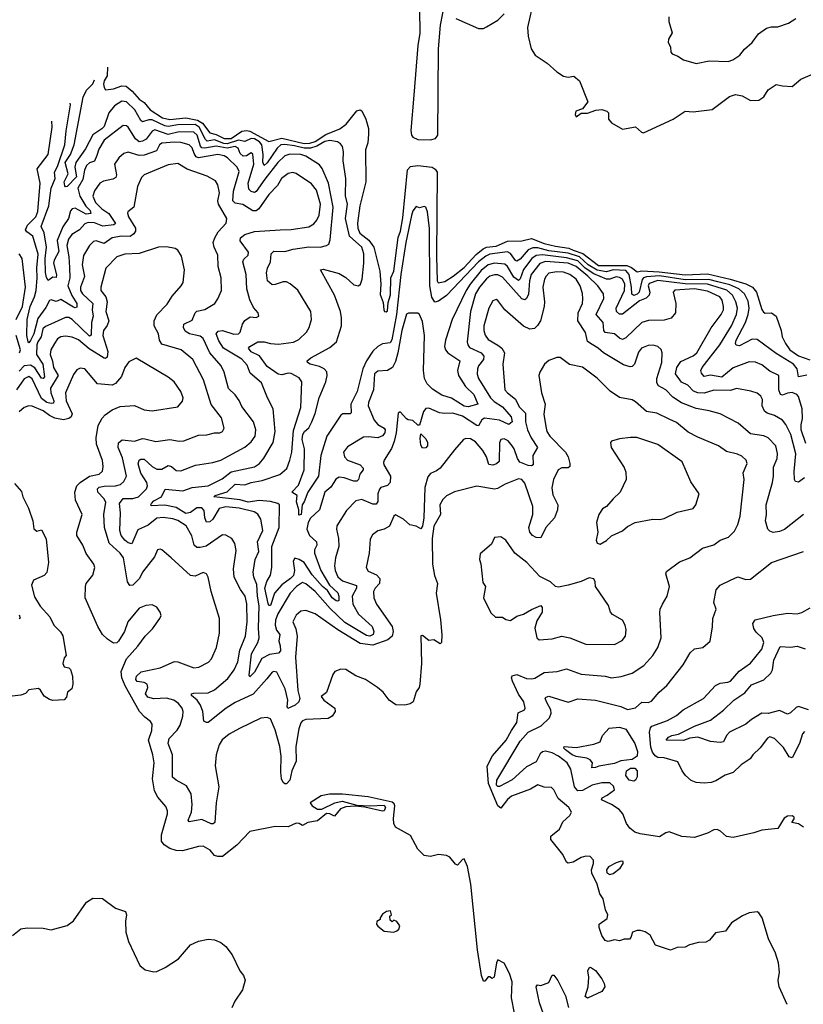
# Model space of a CAD drawing. Extents: x 2087054 to 2277909, y 548907 to 753496.
# Tile 169 of 256: x 2126148 to 2131044, y 676305 to 682457. Entities that reach past the tile are written whole.
import ezdxf

# ---------------------------------------------------------------- set-up
doc = ezdxf.new("R2010")
doc.units = 0

msp = doc.modelspace()

# ---------------------------------------------------------------- linework, layer by layer
at = {"layer": '0CON20XD'}
for points in [[(2128645, 682520), (2128647.6, 682372.4), (2128634.5, 682295), (2128610.8, 681985), (2128590.8, 681765), (2128594.9, 681734.9), (2128605, 681723), (2128635, 681709.3), (2128715, 681706.3), (2128745.3, 681714.7), (2128760.3, 681735), (2128765.5, 682275), (2128777.6, 682422.4), (2128807, 682573)], [(2129360.4, 682585), (2129321.1, 682408.9), (2129325.8, 682355), (2129344.2, 682275), (2129368.6, 682235), (2129444.6, 682184.6), (2129505, 682130.8), (2129545, 682104), (2129575, 682098.8), (2129610, 682105), (2129646.1, 682076.1), (2129697.5, 681945), (2129665, 681900), (2129622.5, 681885), (2129617.5, 681865), (2129625, 681850), (2129655, 681872.5), (2129695, 681873.3), (2129747.7, 681892.3), (2129785, 681896.2), (2129815.9, 681885.9), (2129827.5, 681875), (2129827.5, 681835), (2129845, 681812.5), (2129915, 681774), (2129995, 681787.5), (2130032.5, 681755), (2130045, 681751.2), (2130230, 681835), (2130305, 681885.8), (2130355, 681881.4), (2130475, 681896.9), (2130582.2, 681977.8), (2130619.7, 681990.3), (2130661.1, 681981.1), (2130715, 681952.7), (2130765.4, 681954.6), (2130797.5, 681975), (2130825, 682020), (2130875, 682052.5), (2130915, 682043.3), (2130975, 682040), (2131027.5, 682085), (2131102.3, 682117.7)], [(2128873.3, 682465), (2129015, 682402.5), (2129045, 682401.9), (2129065, 682412.5), (2129135, 682453.8), (2129175.9, 682494.1)], [(2130204.1, 682475.9), (2130204, 682445), (2130223.8, 682375), (2130202, 682335), (2130200, 682315), (2130215, 682287.5), (2130216.7, 682255), (2130224.1, 682244.1), (2130259.7, 682229.7), (2130295, 682206.2), (2130375, 682184.2), (2130455, 682200.8), (2130575, 682196.9), (2130604.5, 682205.5), (2130648, 682235), (2130677.1, 682272.9), (2130724.5, 682315.5), (2130765, 682369.2), (2130815, 682403.8), (2130845, 682412), (2130885, 682413.1), (2130951.2, 682435), (2130998, 682465)], [(2126696, 682161.2), (2126693.6, 682106.4), (2126675.2, 682075), (2126672, 682055), (2126675, 682033.3), (2126685, 682018.8), (2126735, 682025.5), (2126785.3, 682044.7), (2126812.3, 682042.3), (2126850.9, 682010.9), (2126895, 681961.1), (2126925, 681940), (2126963.1, 681895), (2127039.5, 681845), (2127085, 681834.3), (2127186.1, 681843.9), (2127259.4, 681829.4), (2127290.1, 681810.1), (2127335, 681750.6), (2127375, 681740.1), (2127425, 681714.2), (2127469.7, 681715), (2127535, 681761.2), (2127564.8, 681764.8), (2127585, 681759.8), (2127705, 681695.4), (2127785, 681718), (2127925, 681684.7), (2127960, 681685), (2127995, 681696.3), (2128059.8, 681740.2), (2128147.4, 681775), (2128187.7, 681805), (2128255, 681887.9), (2128275, 681894.4), (2128285, 681888.6), (2128310.9, 681835), (2128326.6, 681776.6), (2128327.5, 681742.5), (2128323.1, 681686.9), (2128307.9, 681645), (2128310.4, 681445), (2128272.6, 681295), (2128258.6, 681185), (2128260.6, 681155), (2128273.8, 681123.8), (2128329.7, 681079.7), (2128361.3, 681035), (2128398.4, 680885), (2128404.6, 680804.6), (2128400.7, 680740.7), (2128419.3, 680689.3), (2128422.5, 680645), (2128427.5, 680635), (2128438.3, 680631.7), (2128445, 680637.5), (2128450.6, 680689.4), (2128465, 680737.5), (2128467.1, 680845), (2128485, 680886), (2128513.3, 681096.7), (2128526.6, 681135), (2128541, 681219), (2128571.2, 681518.8), (2128590.6, 681539.4), (2128635, 681546.4), (2128725.3, 681535.3), (2128744.3, 681524.3), (2128756.7, 681505), (2128751.4, 680978.6), (2128755.4, 680825.4), (2128763, 680813), (2128805, 680821.4), (2128856.2, 680855), (2128925, 680909.1), (2129000.2, 680989.8), (2129043.8, 681026.2), (2129065, 681035.1), (2129125, 681041.5), (2129195, 681073), (2129285, 681075.2), (2129345, 681089.2), (2129425, 681059.2), (2129495, 681041.7), (2129579.6, 681029.6), (2129606.6, 681016.6), (2129665.4, 680995.4), (2129765, 680921.2), (2129941, 680921), (2129969.9, 680909.9), (2130005, 680880.8), (2130035, 680888.1), (2130142.4, 680882.4), (2130305, 680862.1), (2130445, 680869.6), (2130586.4, 680836.4), (2130685.9, 680805.9), (2130726, 680786), (2130752.2, 680755), (2130785, 680646.2), (2130795, 680630.8), (2130805, 680624.4), (2130845, 680625.5), (2130875, 680604), (2130906.2, 680516.2), (2130912.7, 680475), (2130933.3, 680435), (2130960, 680395), (2131015, 680356.6), (2131085, 680331.2)], [(2128005, 681667.7), (2127965, 681655.5), (2127925, 681653.6), (2127865, 681670.1), (2127805, 681678.3), (2127779.1, 681675), (2127757.2, 681655), (2127695, 681562.1), (2127675, 681545.5), (2127666.8, 681566.8), (2127669.7, 681615), (2127660.6, 681675), (2127646, 681695), (2127615, 681713.8), (2127594.3, 681715.7), (2127555, 681696.2), (2127515, 681704.7), (2127445, 681681.6), (2127423.8, 681683.8), (2127365, 681707.4), (2127319.2, 681699.2), (2127308.2, 681708.2), (2127269.9, 681785), (2127245, 681801.8), (2127135, 681800.3), (2127075, 681790.4), (2127055, 681793.9), (2126975, 681831.8), (2126955, 681832.2), (2126915, 681820), (2126905, 681828.2), (2126867.4, 681895), (2126815, 681944.2), (2126785, 681947.6), (2126741.2, 681918.8), (2126705.1, 681874.9), (2126675, 681790.6), (2126661.7, 681775), (2126605, 681738.3), (2126559.3, 681650.7), (2126498.7, 681565), (2126492.6, 681535), (2126503.1, 681475), (2126445, 681414.5), (2126435, 681413.1), (2126429.4, 681419.4), (2126426.5, 681445), (2126450, 681495), (2126431.1, 681565), (2126464.6, 681615), (2126487.4, 681675), (2126543.4, 681973.4), (2126565, 682016.8), (2126605, 682056.4), (2126614.6, 682082)], [(2127679.7, 681460.3), (2127625, 681383.5), (2127615, 681377.1), (2127593.4, 681383.4), (2127579.2, 681399.2), (2127575.5, 681435), (2127610.6, 681555), (2127605, 681617.5), (2127595, 681624.4), (2127565, 681606.7), (2127545, 681605.2), (2127525, 681621.3), (2127512.5, 681655), (2127495, 681664.2), (2127445, 681655.2), (2127375, 681666.4), (2127305, 681653.8), (2127286.2, 681656.2), (2127277.5, 681667.5), (2127257.1, 681735), (2127235, 681753.9), (2127145, 681755.6), (2127075, 681739.6), (2126991.4, 681768.6), (2126975, 681759.7), (2126939, 681711), (2126915, 681697.3), (2126895, 681694.2), (2126872.4, 681712.4), (2126825, 681785.6), (2126815, 681794.4), (2126795, 681795.6), (2126675, 681703.6), (2126641.9, 681648.1), (2126630.4, 681609.6), (2126615.7, 681574.3), (2126585, 681563.8), (2126565, 681545.5), (2126552.7, 681517.3), (2126541.8, 681458.2), (2126511.5, 681405), (2126523.4, 681355), (2126561.9, 681291.9), (2126589.2, 681265), (2126593, 681247), (2126562.2, 681242.2), (2126495, 681278.8), (2126475, 681275.3), (2126465, 681262.2), (2126452.5, 681215), (2126418, 681162), (2126382.7, 681077.3), (2126391.7, 681008.3), (2126363.8, 680955), (2126359.4, 680935), (2126377.6, 680862.4), (2126375, 680846.2), (2126355, 680847.5), (2126325, 680828.6), (2126315, 680846), (2126308.4, 680878.4), (2126307.3, 680965), (2126314.5, 681035), (2126301.7, 681125), (2126281, 681165), (2126329.9, 681295), (2126338.4, 681358.4), (2126344.3, 681405), (2126369.1, 681465), (2126366.2, 681505), (2126385, 681540.4), (2126429.1, 681675), (2126437.3, 681762.7), (2126466, 681925), (2126464.2, 681935.7)], [(2128771.6, 680001.6), (2128705, 680030.4), (2128685, 680028.9), (2128671.7, 680008.3), (2128645, 679923.3), (2128635, 679923.3), (2128605, 679953.3), (2128575, 679956.7), (2128565, 679963.3), (2128525, 680006.7), (2128511.7, 679998.3), (2128499.6, 679875), (2128488.5, 679821.5), (2128471.8, 679778.2), (2128424.6, 679705.4), (2128420.4, 679689.6), (2128422.7, 679675), (2128464.4, 679605), (2128461.7, 679565), (2128445, 679547.1), (2128405.3, 679534.7), (2128395.3, 679524.7), (2128385.3, 679495), (2128385, 679446.7), (2128375, 679430.6), (2128355, 679430.4), (2128285, 679460), (2128248.9, 679451.1), (2128188.9, 679391.1), (2128128.9, 679295), (2128126.5, 679275), (2128140, 679215), (2128141.6, 679165), (2128121.5, 679095), (2128114.7, 679045), (2128118.2, 679015), (2128135.5, 678975.5), (2128165, 678950.5), (2128252.5, 678922.5), (2128252.2, 678905), (2128224.8, 678855), (2128228.6, 678805), (2128265, 678743.9), (2128350.5, 678665), (2128360, 678635), (2128356.4, 678615), (2128336, 678605), (2128315, 678609.2), (2128179.9, 678689.9), (2128088.2, 678778.2), (2127995, 678885.3), (2127935, 678932.5), (2127915, 678940.4), (2127877.1, 678915), (2127836.9, 678873.1), (2127759.8, 678745), (2127746.2, 678705), (2127743.4, 678675), (2127753.1, 678643.1), (2127772.5, 678615), (2127766.8, 678575), (2127775.8, 678545), (2127776.6, 678513.4), (2127765, 678498.2), (2127708.2, 678491.8), (2127660.9, 678465), (2127615, 678380), (2127585, 678352), (2127581.5, 678361.5), (2127596.2, 678495), (2127635.1, 678564.9), (2127643.3, 678595), (2127639.1, 678655), (2127644, 678795), (2127633.1, 678855), (2127629.2, 678929.2), (2127611.6, 678975), (2127607.1, 679005), (2127618.4, 679085), (2127642.7, 679135), (2127633.9, 679195), (2127666.5, 679265), (2127655, 679336.2), (2127635, 679367.1), (2127612.2, 679382.2), (2127518.8, 679405), (2127435, 679412.9), (2127395, 679403.6), (2127354, 679336), (2127335, 679318.8), (2127315, 679317.3), (2127304.8, 679345.2), (2127300.6, 679390.6), (2127285, 679407.9), (2127255, 679406.7), (2127215, 679377.5), (2127185, 679370.9), (2127125, 679408.8), (2127055, 679424.6), (2126970.3, 679420.3), (2126966.2, 679425), (2126970.5, 679435), (2126985, 679451.3), (2127033.5, 679475), (2127056.2, 679523.8), (2127166.5, 679513.5), (2127225.7, 679534.3), (2127325.2, 679544.8), (2127412.3, 679587.7), (2127468.7, 679631.3), (2127615, 679663.4), (2127646.7, 679685), (2127673.1, 679716.9), (2127730.6, 679815), (2127744.6, 679885), (2127732.5, 680025), (2127696.7, 680095), (2127658.1, 680188.1), (2127587.8, 680247.8), (2127568.2, 680298.2), (2127536.4, 680336.4), (2127421.8, 680405), (2127391.4, 680451.4), (2127376.2, 680495), (2127388.7, 680511.3), (2127415, 680515.3), (2127485, 680491.8), (2127515, 680493.5), (2127526.4, 680505), (2127540.8, 680555), (2127555, 680577.8), (2127588.7, 680601.3), (2127625, 680597.5), (2127641.2, 680605), (2127638.8, 680625), (2127609.1, 680659.1), (2127586.2, 680706.2), (2127567.3, 680775), (2127562.8, 680865), (2127542.1, 680945), (2127549.1, 680960.9), (2127574.4, 680985), (2127578.1, 681005), (2127525.6, 681075), (2127528.5, 681095), (2127554.8, 681115.2), (2127615, 681133.3), (2127775, 681143.6), (2127845, 681147.2), (2127955, 681163.9), (2127985, 681182.3), (2128005, 681205.4), (2128019.3, 681235), (2128028.1, 681305), (2128002.5, 681392.5), (2127971.4, 681431.4), (2127875, 681496.9), (2127855, 681502.7), (2127825, 681495.3), (2127784.5, 681465.5), (2127758.3, 681421.7), (2127704.6, 681365), (2127642, 681275), (2127625, 681263.1), (2127605, 681263.3), (2127542.1, 681302.1), (2127495, 681311.7), (2127479.7, 681325), (2127484.5, 681385), (2127519.5, 681509.5), (2127506.9, 681535), (2127447.1, 681595), (2127425, 681607.3), (2127385, 681614.7), (2127265, 681593.2), (2127250.8, 681600.8), (2127238.1, 681621.9), (2127226.2, 681656.2), (2127207.5, 681675), (2127155, 681690.2), (2127115, 681692.6), (2127035, 681686.5), (2127021.4, 681675), (2127001.7, 681638.3), (2126925, 681611.7), (2126895, 681608.9), (2126825, 681630), (2126799.1, 681620.9), (2126766.3, 681593.7), (2126739.6, 681555), (2126753, 681487), (2126748.8, 681471.2), (2126729.4, 681460.6), (2126671.5, 681448.5), (2126648.5, 681435), (2126615, 681388.6), (2126604.7, 681355.3), (2126620.9, 681315), (2126661.9, 681275), (2126705, 681246.2), (2126746.4, 681183.6), (2126736.2, 681175), (2126666.7, 681166.7), (2126615, 681189), (2126575, 681190.7), (2126555, 681181.4), (2126521.3, 681145), (2126473.9, 681115), (2126452.7, 681085), (2126442.8, 681047.2), (2126454.8, 680975.2), (2126458.1, 680908.1), (2126461, 680845), (2126448.8, 680795), (2126474.5, 680734.5), (2126505.2, 680685), (2126505, 680662), (2126495, 680656.2), (2126485, 680660.5), (2126405, 680709.6), (2126375, 680696.2), (2126345, 680706.5), (2126335, 680702.2), (2126311.4, 680658.6), (2126260.4, 680589.6), (2126237, 680495), (2126215, 680452.2), (2126205, 680438.9), (2126201.1, 680445), (2126191.9, 680485), (2126193.7, 680585), (2126213.9, 680666.1), (2126241.1, 680725), (2126250.8, 680765), (2126256.7, 680845), (2126253.9, 680906.1), (2126263.2, 680993.2), (2126229.2, 681105), (2126191.8, 681131.8), (2126184.3, 681145), (2126196.1, 681173.9), (2126248.6, 681225), (2126261.7, 681258.3), (2126275.4, 681435), (2126257.9, 681525), (2126325.4, 681615), (2126350, 681785), (2126348.4, 681823)], [(2131065, 680235.2), (2131015, 680225.6), (2131005.4, 680275.4), (2130983.2, 680305), (2130875, 680371.8), (2130755, 680459.7), (2130725, 680461), (2130645, 680418.8), (2130623.6, 680423.6), (2130619.5, 680435), (2130623.5, 680455), (2130681.9, 680565), (2130700.2, 680615), (2130705.9, 680655), (2130698.8, 680698.8), (2130676.1, 680745), (2130641.2, 680775), (2130585, 680801.6), (2130509.5, 680819.5), (2130454.2, 680834.2), (2130305, 680832.2), (2130145, 680856.5), (2130065, 680850), (2130046.1, 680843.9), (2130036.9, 680833.1), (2130018.3, 680755), (2130005, 680742), (2129984.3, 680734.3), (2129972.7, 680742.7), (2129971.3, 680785), (2129955.7, 680865), (2129935, 680889.9), (2129855.2, 680894.8), (2129815, 680882.5), (2129755, 680891.5), (2129700.4, 680925), (2129645, 680975.5), (2129575, 680998.8), (2129455, 681013.4), (2129385, 681032.2), (2129355, 681032.3), (2129325, 681020.2), (2129275, 680961.9), (2129255, 680948.4), (2129245, 680952.5), (2129215, 680996.9), (2129195, 681006.4), (2129085, 680991.8), (2129060.2, 680979.8), (2129015, 680944.2), (2128815, 680734.6), (2128765, 680698.2), (2128741.8, 680691.8), (2128722.8, 680722.8), (2128709.8, 680795), (2128707.7, 681152.3), (2128695, 681257.5), (2128685, 681286.7), (2128675, 681290), (2128645, 681281.2), (2128625, 681290), (2128605, 681263.8), (2128595, 681233.8), (2128559.5, 681065), (2128529.2, 680865), (2128503.1, 680615), (2128473.3, 680456.7), (2128461.7, 680438.3), (2128415, 680432.5), (2128385, 680415.8), (2128355, 680387.1), (2128315, 680324.8), (2128291.5, 680275), (2128256, 680135), (2128216.1, 680055), (2128218.8, 680001.2), (2128212.5, 679995), (2128166.3, 679993.7), (2128153.8, 679986.2), (2128066.7, 679855), (2128029.1, 679735), (2128014, 679605), (2127948.3, 679505), (2127925.3, 679445), (2127913.5, 679425), (2127906.8, 679365), (2127891.7, 679361.7), (2127892.5, 679395), (2127877.5, 679445), (2127880.8, 679485), (2127847.5, 679505), (2127890.6, 679549.4), (2127924.6, 679645), (2127928.1, 679775), (2127913.7, 679835), (2127917.1, 679865), (2127928.1, 679885), (2127955, 679907.3), (2127973.2, 679945), (2127994, 679996), (2128019, 680095), (2128060.7, 680195), (2128068.8, 680235), (2128066.6, 680256.6), (2128051.2, 680275), (2128020.2, 680290.2), (2127963.3, 680305), (2127946.2, 680315), (2127943.3, 680325), (2127966.2, 680345), (2128085, 680408.2), (2128128.1, 680445), (2128158.2, 680545), (2128159.2, 680595), (2128152.1, 680635), (2128115.3, 680735), (2128028, 680895), (2128045, 680899.4), (2128145, 680871.3), (2128186, 680846), (2128235, 680800), (2128265, 680794.4), (2128277.8, 680805), (2128287.7, 680835), (2128299.1, 680935), (2128298.3, 680995), (2128285, 681035.4), (2128209, 681105), (2128184, 681215), (2128195.2, 681305), (2128184.2, 681355.8), (2128184.7, 681465), (2128168.9, 681575), (2128171.5, 681631.5), (2128164.4, 681665), (2128152.6, 681682.6), (2128133.8, 681695), (2128085, 681702.2), (2128055, 681695.4), (2128005, 681667.7)], [(2131058.9, 679808.9), (2131031, 679895), (2131030.2, 679925), (2131039.3, 679965), (2131036.2, 680026.2), (2131015, 680102.5), (2131004.2, 680115), (2130975, 680126.9), (2130945, 680124.6), (2130915, 680111.9), (2130901.8, 680115), (2130891.1, 680145), (2130891.4, 680235), (2130835, 680260.8), (2130785, 680300), (2130745, 680317.9), (2130705, 680318.5), (2130605, 680282.2), (2130535, 680223.2), (2130465, 680235.2), (2130425, 680228.5), (2130407.9, 680247.9), (2130404.5, 680265), (2130412.1, 680285), (2130522.4, 680425), (2130596.1, 680545), (2130626, 680615), (2130632, 680655), (2130621.9, 680695), (2130601.5, 680735), (2130567.2, 680767.2), (2130445, 680804.7), (2130305, 680806.7), (2130135, 680827.3), (2130081, 680809), (2130074.6, 680795), (2130084.2, 680755), (2130080.4, 680735), (2130062.2, 680717.8), (2130020.3, 680699.7), (2129915, 680618), (2129895, 680616.8), (2129877.1, 680635), (2129873.8, 680655), (2129926.9, 680765), (2129928, 680805), (2129915, 680835.3), (2129895, 680847.2), (2129875, 680850.2), (2129835, 680836), (2129815, 680835.4), (2129735, 680868.5), (2129680.1, 680905), (2129635, 680949.7), (2129565, 680970.1), (2129415, 680988.7), (2129375, 680984.1), (2129347.1, 680965), (2129295, 680896.7), (2129275, 680838.8), (2129265, 680828.1), (2129235, 680847.5), (2129196.7, 680915), (2129179.5, 680929.5), (2129115, 680936.5), (2129075, 680925.5), (2129030.4, 680889.6), (2128961.8, 680805), (2128937.5, 680765), (2128849.7, 680585), (2128807.7, 680455), (2128803.1, 680415), (2128808.5, 680395), (2128823.8, 680375), (2128897.9, 680325), (2128883.1, 680265), (2128890.6, 680235), (2128934.2, 680165), (2128986.1, 680115), (2129010, 680055), (2128950.7, 680039.3), (2128925, 680043.4), (2128845, 680092.4), (2128785, 680111.2), (2128728.1, 680148.1), (2128692.8, 680182.8), (2128677.9, 680215), (2128671.4, 680265), (2128676.7, 680485), (2128665, 680572.5), (2128645.8, 680615.8), (2128635, 680623.3), (2128576.4, 680623.6), (2128565, 680616.7), (2128535.3, 680515), (2128510.3, 680375), (2128495, 680321.1), (2128476.3, 680283.7), (2128445, 680265.5), (2128385, 680260.5), (2128364.6, 680245), (2128358.7, 680145), (2128328.2, 680065), (2128326.2, 680043.8), (2128362.4, 679955), (2128385, 679926.9), (2128425.5, 679905), (2128431.8, 679895), (2128429.7, 679875), (2128415, 679857.7), (2128385, 679845.3), (2128325, 679851.6), (2128295, 679848.5), (2128195, 679787.5), (2128171.9, 679755), (2128176.4, 679725), (2128195.7, 679705), (2128275.6, 679675), (2128294.4, 679655), (2128294.4, 679645), (2128272.7, 679617.3), (2128264.4, 679585), (2128255.3, 679574.7), (2128235, 679574.3), (2128175, 679595.3), (2128145, 679598.6), (2128122.7, 679587.3), (2128110.3, 679565), (2128092.6, 679537.4), (2128053.5, 679505), (2128021.1, 679395), (2127965, 679342.3), (2127950.4, 679315), (2127941.6, 679275), (2127958.2, 679235), (2128002.7, 679195), (2128004.5, 679175), (2127990, 679145), (2127990.8, 679125), (2128030, 679015), (2128083.3, 678923.3), (2128136.5, 678876.5), (2128142.7, 678855), (2128141.2, 678828.8), (2128136.2, 678823.8), (2128125, 678826.2), (2128099.8, 678845), (2128070.5, 678890.5), (2128040, 678915), (2127975, 678988.1), (2127925.6, 679065.6), (2127895, 679085.4), (2127866.8, 679093.2), (2127855.8, 679075), (2127865.8, 679015), (2127857.7, 678985), (2127840.6, 678965), (2127785, 678925.2), (2127740.4, 678875), (2127715, 678797.8), (2127705, 678796.9), (2127699.8, 678809.8), (2127679.9, 678905), (2127692.8, 678947.2), (2127714.1, 678985.9), (2127724.3, 679035), (2127724.1, 679165.9), (2127770, 679285), (2127771.8, 679425), (2127760.6, 679435), (2127715, 679447.8), (2127645, 679452.3), (2127575, 679442.2), (2127525, 679456.6), (2127360, 679475), (2127370, 679485), (2127445, 679507.3), (2127495, 679555.3), (2127555, 679550.4), (2127595, 679565.2), (2127661.9, 679578.1), (2127773.6, 679616.4), (2127817.1, 679652.9), (2127835.7, 679705), (2127848, 679755), (2127859.4, 679890.6), (2127904.5, 680035), (2127911.5, 680195), (2127895, 680218.5), (2127845, 680245.8), (2127825, 680248.9), (2127785, 680238), (2127762.3, 680242.3), (2127695, 680289.6), (2127647.2, 680357.2), (2127595, 680382.7), (2127576.8, 680405), (2127585, 680415.8), (2127635, 680444.4), (2127675, 680445.4), (2127715, 680433.1), (2127765, 680428.9), (2127858.2, 680441.8), (2127891.9, 680458.1), (2127938.9, 680505), (2127955.5, 680535), (2127970.9, 680585), (2127966.5, 680635), (2127886.3, 680766.3), (2127837.1, 680807.1), (2127815, 680818.5), (2127795, 680819.1), (2127745, 680801.8), (2127725, 680801.2), (2127695.6, 680825), (2127689.2, 680875), (2127695.4, 680905), (2127714.5, 680945), (2127720, 680995), (2127735, 681011.1), (2127805, 681008), (2127856.3, 681023.7), (2127955, 681038.6), (2128025, 681036.9), (2128064.5, 681045.5), (2128079.2, 681055), (2128087.6, 681082.4), (2128106, 681285), (2128077, 681435), (2128038.3, 681528.3), (2128021.2, 681551.2), (2127935.6, 681605), (2127905, 681615.2), (2127835, 681617.3), (2127805, 681606.2), (2127761.6, 681565), (2127679.7, 681460.3)], [(2130883.5, 679746.5), (2130873.3, 679795), (2130825, 679845.5), (2130796.6, 679856.6), (2130715, 679869.2), (2130637.1, 679937.1), (2130524, 679994), (2130455, 680013.8), (2130375, 680026.9), (2130282.8, 680062.8), (2130229.1, 680099.1), (2130185, 680145.5), (2130139.2, 680169.2), (2130129.1, 680189.1), (2130128, 680215), (2130160, 680315), (2130161.1, 680375), (2130156.9, 680396.9), (2130135.5, 680415.5), (2130105, 680423.5), (2130075, 680421.8), (2130032.9, 680405), (2130015, 680380), (2129988.9, 680305), (2129975, 680291.1), (2129961.5, 680288.5), (2129921.2, 680301.2), (2129794.7, 680374.7), (2129761.5, 680405), (2129725, 680427.3), (2129696.3, 680446.3), (2129682.2, 680502.2), (2129634.5, 680575), (2129636.4, 680625), (2129663.6, 680685), (2129666.7, 680713.3), (2129665, 680746.7), (2129649.1, 680795), (2129624, 680835), (2129585.5, 680865), (2129545, 680879), (2129505, 680882.5), (2129455, 680872.5), (2129436.9, 680855), (2129427.2, 680835), (2129416.6, 680785), (2129427.5, 680695), (2129424.6, 680665), (2129402.1, 680575), (2129384.1, 680545.9), (2129365, 680528.5), (2129335, 680523.8), (2129295, 680542.7), (2129180, 680645), (2129135, 680703.3), (2129125, 680710), (2129105, 680701.2), (2129079.5, 680655), (2129048.8, 680545), (2129047.2, 680515), (2129055.3, 680485.3), (2129075, 680458.5), (2129135, 680423.8), (2129161.1, 680405), (2129177.8, 680375), (2129167.5, 680305), (2129180, 680145), (2129195.4, 680125), (2129245.9, 680085.9), (2129267.9, 680037.9), (2129308.1, 679998.1), (2129307.5, 679945), (2129321.1, 679895), (2129344.1, 679844.1), (2129383.6, 679785), (2129353.7, 679735), (2129355.6, 679675), (2129345, 679669.1), (2129325, 679671), (2129273.6, 679693.6), (2129257.9, 679715), (2129237.8, 679775), (2129225.4, 679795), (2129200.5, 679825), (2129175, 679837.5), (2129155, 679834), (2129146.3, 679813.7), (2129143.8, 679696.2), (2129128, 679682), (2129105, 679673.3), (2129078.8, 679678.8), (2129064.2, 679725), (2129042.4, 679765), (2128995, 679820), (2128965, 679837.9), (2128935, 679841.1), (2128920, 679835), (2128865, 679770), (2128774.3, 679655.7), (2128752.3, 679637.7), (2128715, 679621.8), (2128698.8, 679601.2), (2128678.6, 679535), (2128673.1, 679345), (2128665, 679293.3), (2128655, 679276.7), (2128625, 679293.3), (2128585, 679300), (2128545, 679336.2), (2128495, 679363.3), (2128485, 679356.2), (2128458.1, 679291.9), (2128425, 679274.6), (2128385, 679264.4), (2128352.2, 679237.8), (2128337.6, 679212.4), (2128331.8, 679125), (2128313.1, 679035), (2128325, 679012.2), (2128378.1, 678988.1), (2128398.2, 678965), (2128396.1, 678935), (2128368.8, 678905), (2128359.1, 678885), (2128361.1, 678845), (2128378.2, 678805), (2128475.8, 678665.8), (2128480.4, 678635), (2128475.4, 678605), (2128447.8, 678582.2), (2128355, 678550), (2128275, 678559.8), (2128136.1, 678645), (2127995, 678744.4), (2127935, 678765.5), (2127905, 678761.1), (2127875, 678735.6), (2127854.4, 678695), (2127872.2, 678652.2), (2127880.6, 678605), (2127870.5, 678475), (2127885.8, 678265), (2127898, 678215), (2127892.2, 678195), (2127868.5, 678175), (2127823.6, 678153.6), (2127818.5, 678165), (2127823.3, 678205), (2127807.2, 678277.2), (2127755, 678380.8), (2127735.6, 678385.6), (2127725, 678380), (2127691.3, 678338.7), (2127606.7, 678243.3), (2127495, 678190.8), (2127438.7, 678155), (2127325, 678066.7), (2127315, 678065.2), (2127297.5, 678075), (2127291.2, 678135), (2127278.5, 678175), (2127255.7, 678205.7), (2127221.4, 678235), (2127222, 678245), (2127235, 678249.5), (2127325, 678251.4), (2127365, 678269.1), (2127448.4, 678341.6), (2127487.5, 678395), (2127511.1, 678445), (2127522.8, 678517.2), (2127557.9, 678605), (2127569, 678695), (2127566.7, 678806.7), (2127556.6, 678855), (2127527.4, 678897.4), (2127488.5, 678975), (2127483.4, 679026.6), (2127500.3, 679140.3), (2127491.1, 679185), (2127474.2, 679215), (2127435, 679237.1), (2127415, 679237.8), (2127312, 679168), (2127275, 679158.4), (2127255, 679159.6), (2127238.5, 679175), (2127222.8, 679232.8), (2127187.8, 679295), (2127135, 679328), (2127105, 679338.8), (2127045, 679347.6), (2127005, 679343.1), (2126950.1, 679299.9), (2126885, 679270), (2126847.9, 679182.1), (2126825, 679188.5), (2126804.7, 679204.7), (2126782, 679235), (2126773.7, 679265), (2126778.1, 679375), (2126770.9, 679435), (2126795.2, 679464.8), (2126855.2, 679464.8), (2126890.5, 679475), (2126939.4, 679525), (2126945.7, 679545), (2126941.6, 679565), (2126905.4, 679624.6), (2126887.3, 679682.7), (2126894.5, 679705), (2126905, 679712.1), (2126925, 679711.8), (2126975, 679664.8), (2127005, 679648.6), (2127035, 679648.6), (2127075, 679672.7), (2127096.3, 679666.3), (2127125, 679640.6), (2127155, 679639.4), (2127246, 679674), (2127355, 679690), (2127404.7, 679705.3), (2127555, 679786.2), (2127595, 679819.1), (2127619.6, 679855), (2127623.2, 679895), (2127607.9, 679945), (2127535, 680040), (2127518.5, 680078.5), (2127495, 680112.5), (2127453.1, 680153.1), (2127424.5, 680255), (2127406.2, 680295), (2127336.3, 680376.3), (2127294.2, 680465), (2127275, 680479.4), (2127246.4, 680486.4), (2127207.8, 680495), (2127181.9, 680511.9), (2127170.8, 680535), (2127173.6, 680555), (2127225, 680579.1), (2127243.5, 680625), (2127254.7, 680635.3), (2127305, 680647.3), (2127366.2, 680683.8), (2127386.3, 680713.7), (2127407.8, 680765), (2127406.4, 680845), (2127387.3, 680915), (2127385.4, 680985.4), (2127362.7, 681035), (2127356.8, 681065), (2127366.6, 681095), (2127388.7, 681131.3), (2127436.9, 681185), (2127442.9, 681215), (2127389.5, 681305), (2127386.3, 681325), (2127395.9, 681375), (2127385, 681426.2), (2127370.5, 681450.5), (2127318.9, 681478.9), (2127193.6, 681523.6), (2127135, 681558.1), (2127075, 681550), (2126925, 681488.1), (2126908.2, 681471.8), (2126882.9, 681415), (2126861.4, 681285), (2126823.4, 681256.6), (2126821.3, 681248.7), (2126827.3, 681225), (2126872.2, 681155), (2126871.5, 681135), (2126861.7, 681118.3), (2126837.5, 681102.5), (2126784.5, 681105.5), (2126725.8, 681095), (2126675, 681058.3), (2126625, 681074.5), (2126608.8, 681071.2), (2126583.3, 681046.7), (2126545.9, 680984.1), (2126537.6, 680925), (2126553.1, 680853.1), (2126528.2, 680785), (2126528.1, 680765), (2126541.1, 680745), (2126605.3, 680685), (2126600.4, 680645), (2126606, 680605), (2126597.2, 680565), (2126594.6, 680485.4), (2126585, 680480.4), (2126475, 680584.2), (2126455, 680595.7), (2126434, 680596), (2126341.8, 680555), (2126309.3, 680540.7), (2126293.3, 680526.7), (2126281.1, 680475), (2126260.3, 680445), (2126254.5, 680425), (2126252.4, 680365), (2126291.5, 680305), (2126302.5, 680225), (2126295, 680216.2), (2126285, 680217.5), (2126241.5, 680281.5), (2126215, 680298.9), (2126176.3, 680293.7), (2126145, 680260.5)], [(2130943, 676305), (2130893.1, 676415), (2130886.2, 676453.8), (2130896.1, 676506.1), (2130890, 676565), (2130871.2, 676625), (2130826.7, 676715), (2130787.5, 676845), (2130766.4, 676876.4), (2130755, 676883.3), (2130705, 676877.1), (2130665, 676858.1), (2130596.3, 676813.7), (2130558.3, 676761.7), (2130495, 676751.2), (2130457.5, 676705), (2130435, 676693.8), (2130388.8, 676691.2), (2130333, 676677), (2130305, 676662.5), (2130255, 676660), (2130215, 676643.3), (2130120, 676675), (2130086.4, 676736.4), (2130055, 676757.5), (2130026.1, 676766.1), (2130005, 676766.2), (2129977.5, 676755), (2129967, 676723), (2129957, 676713), (2129925, 676712.5), (2129895, 676702.5), (2129865, 676708.8), (2129825, 676698.6), (2129805, 676703.1), (2129784.4, 676735), (2129767.5, 676785), (2129767.5, 676805), (2129818.3, 676841.7), (2129822.5, 676865), (2129807.5, 676895), (2129793.3, 676965), (2129773.3, 676995), (2129756.4, 677056.4), (2129723.3, 677125), (2129720, 677145), (2129733.3, 677185), (2129733.3, 677205), (2129711.7, 677228.3), (2129685, 677230), (2129655, 677221.5), (2129605, 677193.6), (2129575, 677187.1), (2129563.8, 677193.8), (2129541.1, 677241.1), (2129465.5, 677335), (2129466.2, 677355), (2129521.1, 677398.9), (2129541.2, 677445), (2129584.6, 677485), (2129594.6, 677505), (2129579.5, 677535), (2129511.9, 677591.9), (2129484.4, 677644.4), (2129469.7, 677659.7), (2129425, 677661.9), (2129385, 677675.7), (2129340.4, 677649.6), (2129221.4, 677605), (2129195, 677584.5), (2129155, 677530), (2129135, 677544.7), (2129077.8, 677685), (2129067.7, 677792.3), (2129102.7, 677857.3), (2129186.7, 677955), (2129220.3, 678015), (2129253.3, 678065), (2129263.2, 678126.8), (2129301.2, 678145), (2129307.1, 678155), (2129296.8, 678195), (2129263.6, 678243.6), (2129226.8, 678325), (2129220.5, 678345), (2129225, 678358), (2129255, 678365.4), (2129315, 678341.6), (2129345, 678338), (2129366.3, 678343.7), (2129425, 678379.2), (2129505.8, 678384.2), (2129565, 678401.8), (2129655, 678368.2), (2129805, 678354.5), (2129845, 678345.5), (2129905, 678352.5), (2129975.3, 678374.7), (2130047.6, 678422.4), (2130103.3, 678485), (2130135, 678534), (2130155.5, 678595), (2130146.6, 678753.4), (2130149.4, 678775), (2130164.5, 678805.5), (2130192.5, 678855), (2130207.3, 678915), (2130184.4, 678995), (2130189.5, 679010.5), (2130270.8, 679069.2), (2130335, 679094.4), (2130415, 679154.4), (2130485, 679177.1), (2130525, 679205.6), (2130576.2, 679225), (2130615, 679260.8), (2130635, 679303.8), (2130649.2, 679355), (2130674.2, 679585), (2130668, 679625), (2130693.8, 679685), (2130688, 679705), (2130660.9, 679730.9), (2130633.4, 679743.4), (2130565, 679760), (2130515, 679794.3), (2130385, 679847.8), (2130325, 679880.6), (2130251.1, 679941.1), (2130205, 679961.5), (2130129.6, 679999.6), (2130065, 680008.8), (2129995, 680070.5), (2129975, 680081.1), (2129895, 680096.9), (2129836.2, 680136.2), (2129755, 680217.5), (2129665, 680286.5), (2129582.4, 680302.4), (2129525, 680347.5), (2129505, 680347.1), (2129455, 680327.5), (2129427.5, 680305), (2129398, 680255), (2129392.5, 680235), (2129408.5, 680125), (2129432.1, 680055), (2129423.2, 679993.2), (2129434.6, 679915), (2129442.5, 679885), (2129459.6, 679855), (2129558.5, 679755), (2129575.5, 679725), (2129585.8, 679685), (2129586.2, 679665), (2129575, 679656.2), (2129535, 679658.1), (2129513.1, 679645), (2129483.2, 679585), (2129473.1, 679533.1), (2129479.1, 679489.1), (2129509.4, 679425), (2129508.1, 679395), (2129488.9, 679345), (2129434.5, 679285), (2129405, 679218.8), (2129375, 679221.9), (2129352.9, 679235), (2129334.3, 679255.7), (2129329.2, 679285), (2129353.2, 679365), (2129353.5, 679415), (2129305, 679561.9), (2129285, 679584.5), (2129265, 679588.8), (2129180.8, 679555), (2129132.8, 679527.2), (2129115, 679524.4), (2129005, 679542.9), (2128865, 679507.5), (2128815, 679481.9), (2128790.9, 679459.1), (2128773.1, 679426.9), (2128777.3, 679365), (2128735, 679293.3), (2128725.8, 679215), (2128728, 679055), (2128739.3, 678985), (2128758.7, 678935), (2128749.9, 678875), (2128777.6, 678707.6), (2128785.5, 678614.5), (2128783.3, 678566.7), (2128775, 678557.5), (2128735, 678583.3), (2128705, 678577.5), (2128665, 678610), (2128655, 678607.5), (2128659.1, 678435), (2128648.6, 678305), (2128644.2, 678285), (2128625, 678256.7), (2128605.8, 678194.2), (2128588, 678182), (2128555.3, 678175.3), (2128497, 678177), (2128455.8, 678205.8), (2128418.8, 678255), (2128383.3, 678285), (2128307.5, 678335), (2128247.3, 678357.3), (2128185, 678396.2), (2128155, 678400), (2128116.1, 678383.9), (2128104.1, 678365.9), (2128065.6, 678254.4), (2128032.5, 678227.5), (2128047.8, 678205), (2128116.9, 678155), (2128118.5, 678135), (2128099.6, 678105), (2128075, 678091.6), (2127936.1, 678083.9), (2127915, 678076.7), (2127905.4, 678064.6), (2127892.8, 678027.2), (2127872.6, 677915), (2127874.6, 677825), (2127848.5, 677765), (2127835, 677706.2), (2127815, 677682.5), (2127805, 677682), (2127795, 677691.2), (2127784.4, 677715), (2127778.8, 677755), (2127781.7, 677855), (2127774, 677915), (2127745, 678020.8), (2127715, 678088), (2127695, 678097.5), (2127655, 678093.1), (2127522.2, 678027.8), (2127456.6, 677993.4), (2127413.3, 677956.7), (2127393.6, 677926.4), (2127375, 677863.8), (2127369.6, 677795), (2127391.1, 677665), (2127374.6, 677565), (2127368.1, 677441.9), (2127357.5, 677432.5), (2127345, 677432.9), (2127285, 677460.5), (2127206.1, 677446.1), (2127200.8, 677455), (2127220.5, 677505), (2127225.9, 677554.1), (2127219.9, 677619.9), (2127190, 677670), (2127124.8, 677704.8), (2127103.2, 677725), (2127102.2, 677865), (2127074.7, 677935), (2127082.5, 677965), (2127132.1, 678017.9), (2127151.1, 678048.9), (2127167.8, 678105), (2127168.8, 678135), (2127162.5, 678155), (2127140.9, 678185), (2127111.9, 678205), (2127065, 678218.9), (2126985, 678213.9), (2126947.9, 678225), (2126934.7, 678245), (2126947.7, 678285), (2126944.7, 678304.7), (2126926.6, 678316.6), (2126881.3, 678321.3), (2126873.5, 678335), (2126878.1, 678355), (2126907.8, 678382.2), (2127025, 678407.8), (2127115, 678446.5), (2127136.7, 678445), (2127235, 678407.8), (2127267.6, 678412.4), (2127327.6, 678442.4), (2127346.4, 678463.6), (2127377.3, 678535), (2127395.5, 678625), (2127396.2, 678715), (2127344.6, 678885), (2127326.5, 678975), (2127315.7, 678995), (2127295, 679004.2), (2127245, 678980.8), (2127215, 678984.3), (2127095, 679095.7), (2127035, 679144.3), (2127025, 679148.6), (2127008.8, 679145), (2126989.4, 679100.6), (2126915, 679005.6), (2126896.1, 678965), (2126855.6, 678925), (2126835, 678922.2), (2126820.4, 678945), (2126797.4, 679095), (2126775, 679123.9), (2126707, 679187), (2126677.6, 679285), (2126673.9, 679365), (2126686.5, 679443.5), (2126674.4, 679465), (2126636.9, 679505), (2126633.3, 679525), (2126644.5, 679535.5), (2126675, 679543.3), (2126745.6, 679544.4), (2126777, 679553), (2126798.9, 679571.1), (2126815.4, 679605), (2126789.2, 679719.2), (2126762.6, 679785), (2126765, 679814.2), (2126788.8, 679831.2), (2126865, 679824.2), (2126915, 679840.8), (2126930.7, 679839.3), (2126997.9, 679822.1), (2127086.4, 679833.6), (2127145, 679824.5), (2127173.5, 679826.5), (2127265, 679860.5), (2127316.3, 679863.7), (2127365, 679875.6), (2127397.5, 679875), (2127415.4, 679884.6), (2127425.6, 679904.4), (2127409.1, 679969.1), (2127345, 680052.5), (2127297.3, 680207.3), (2127228.8, 680335), (2127156.2, 680395), (2127035, 680430), (2127021.8, 680455), (2127014.5, 680495), (2126988.2, 680545), (2126988.5, 680575), (2127005, 680612.9), (2127069.3, 680680.7), (2127099.5, 680730.5), (2127157.5, 680795), (2127169.2, 680815), (2127174.3, 680854.3), (2127177.8, 680895), (2127159.3, 680979.3), (2127136.8, 681016.8), (2127118.3, 681028.3), (2127065, 681038.9), (2127015, 681036.7), (2126895, 680996.4), (2126805, 680992.1), (2126755.8, 680975), (2126687.1, 680905), (2126654.5, 680785), (2126655.5, 680765), (2126685.4, 680725.4), (2126694.4, 680695), (2126686.8, 680635), (2126704, 680575), (2126695, 680547.1), (2126671.1, 680515), (2126666.7, 680485), (2126699, 680385), (2126695, 680349.1), (2126685, 680341.3), (2126675, 680342.9), (2126581.3, 680401.3), (2126515, 680456.7), (2126475, 680474.1), (2126435, 680480), (2126405, 680476.1), (2126385, 680462.5), (2126364.6, 680435)], [(2126124.8, 680585), (2126164.5, 680665), (2126183.7, 680785), (2126162.9, 680965), (2126144.4, 680994.4)], [(2131050.8, 679595), (2131015, 679568), (2130995, 679572), (2130989.4, 679585), (2130987.8, 679635), (2130998.1, 679745), (2130966.2, 679865), (2130935, 679926.9), (2130914.2, 679954.2), (2130865, 679984.6), (2130818.1, 679998.1), (2130800.8, 680010.8), (2130787.9, 680045), (2130788.5, 680085), (2130778.6, 680105), (2130755, 680123.3), (2130716.7, 680136.7), (2130627.6, 680152.4), (2130588.7, 680141.3), (2130485, 680142.7), (2130425, 680124.3), (2130385, 680126.6), (2130356.9, 680136.9), (2130322.8, 680172.8), (2130283.4, 680193.4), (2130245.3, 680245), (2130254.8, 680285), (2130278.3, 680321.7), (2130355, 680356.4), (2130378, 680375), (2130468.5, 680531.5), (2130530.7, 680615), (2130544.7, 680645), (2130545.8, 680665), (2130536.4, 680705), (2130521.5, 680725), (2130445, 680761.9), (2130365, 680776), (2130241.8, 680768.2), (2130230, 680755), (2130247.8, 680685), (2130245.5, 680625), (2130217.4, 680592.6), (2130175, 680579.6), (2130077.2, 680577.2), (2130035, 680566.1), (2129935, 680469.2), (2129915, 680458.9), (2129895, 680466.9), (2129865, 680494.1), (2129805, 680502.7), (2129796.7, 680515), (2129792.7, 680565), (2129749.3, 680615), (2129796.7, 680715), (2129794.6, 680745), (2129759.4, 680795), (2129697.5, 680855), (2129625, 680916), (2129575, 680935.8), (2129433.5, 680946.5), (2129397.1, 680932.9), (2129343.7, 680865), (2129332.9, 680825), (2129327.1, 680742.9), (2129315.5, 680714.5), (2129305, 680706), (2129285, 680713.4), (2129165, 680848.4), (2129135, 680862.5), (2129113.9, 680863.9), (2129085, 680855.2), (2129065, 680837.3), (2129020.2, 680785), (2128996, 680745), (2128964, 680635), (2128943.5, 680443.5), (2128947.1, 680425), (2128959.1, 680409.1), (2129030.9, 680375), (2129048, 680355), (2129045, 680334.4), (2129015.4, 680295), (2129007.5, 680275), (2129007, 680243), (2129015, 680214.4), (2129088.9, 680095), (2129112, 680072), (2129165, 680038.4), (2129219.6, 679975), (2129224.8, 679945.2), (2129205, 679928.9), (2129145, 679954.2), (2129052.7, 679967.3), (2129035, 679957.9), (2129015, 679920.6), (2129005, 679920.8), (2128915, 679979.8), (2128855, 679998.1), (2128805, 679996.1), (2128771.6, 680001.6)], [(2126146.7, 680375), (2126153, 680395), (2126125.2, 680485)], [(2126364.6, 680435), (2126342.9, 680395), (2126338.7, 680365), (2126353.7, 680323.7), (2126359.3, 680285), (2126387.6, 680235), (2126341.2, 680155), (2126342, 680125), (2126360.7, 680075), (2126358.8, 680061.2), (2126345, 680058.3), (2126318.2, 680065), (2126285, 680090), (2126225, 680213.2), (2126205, 680227.8), (2126175, 680212.8), (2126127.7, 680145)], [(2129239.1, 676249.1), (2129221.4, 676345), (2129225.8, 676445), (2129208.3, 676498.3), (2129175, 676563.3), (2129135, 676582.5), (2129126, 676564), (2129113.3, 676475), (2129097, 676467), (2129085, 676477.5), (2129075, 676477.5), (2129055, 676450), (2129045, 676450), (2129033.8, 676485), (2129008.4, 676645), (2128965.8, 677055.8), (2128946.5, 677166.5), (2128925, 677214), (2128915, 677210), (2128884.3, 677174.3), (2128869.8, 677179.8), (2128835, 677224.4), (2128815, 677235.4), (2128765, 677241.4), (2128715, 677228.1), (2128675, 677234.3), (2128636.2, 677275), (2128589.7, 677359.7), (2128495, 677411.8), (2128484.8, 677434.8), (2128482.8, 677467.2), (2128491.2, 677545), (2128487.4, 677557.4), (2128475, 677568), (2128325, 677600.7), (2128165, 677619.1), (2128082.6, 677617.4), (2128031.7, 677608.3), (2127962.9, 677565), (2127975.6, 677545), (2128009.2, 677525), (2128036.2, 677523.8), (2128116, 677565), (2128163.6, 677573.6), (2128255, 677550), (2128335, 677545.6), (2128425, 677549.2), (2128432.9, 677535), (2128425, 677513.3), (2128415, 677511.2), (2128305, 677537.5), (2128243, 677543), (2128185, 677539.5), (2128152.5, 677527.5), (2128115, 677480.8), (2128085, 677495.6), (2128065, 677497.1), (2128007.6, 677452.4), (2127948.2, 677441.8), (2127915, 677423.1), (2127893.3, 677435), (2127875, 677437.1), (2127825, 677414.5), (2127744.3, 677415.7), (2127585, 677384.2), (2127505, 677298.9), (2127415, 677228.5), (2127385, 677228.5), (2127365.4, 677235.4), (2127337.4, 677267.4), (2127295, 677293.5), (2127265, 677291.5), (2127165.3, 677264.7), (2127125, 677265.7), (2127085, 677278.1), (2127051.4, 677301.4), (2127034.7, 677325), (2127033.2, 677365), (2127070.4, 677495), (2127070.9, 677515), (2127060.2, 677540.2), (2127010.4, 677600.4), (2126989.6, 677639.6), (2126977.1, 677715), (2126987.9, 677815), (2126980.5, 677865), (2126951.8, 677955), (2126972.5, 678015), (2126975.5, 678055.5), (2126965, 678072.5), (2126929.2, 678099.2), (2126896.8, 678135), (2126806.8, 678295), (2126786.1, 678345), (2126782.8, 678385), (2126815.4, 678464.6), (2126885, 678542.5), (2126931.4, 678605), (2126978.2, 678651.8), (2127024.2, 678715), (2127030.8, 678735), (2127025.8, 678755), (2127005, 678786.7), (2126975, 678801.2), (2126935, 678797.5), (2126895, 678780.8), (2126824.2, 678695), (2126802.5, 678635), (2126766, 678575), (2126755, 678563.8), (2126735, 678561.2), (2126695.7, 678585.7), (2126666.2, 678615), (2126636.6, 678666.6), (2126557.1, 678845), (2126558.6, 678915), (2126564, 678935), (2126604.3, 678985.7), (2126618, 679035), (2126610.8, 679055), (2126562.6, 679122.6), (2126542.5, 679175), (2126505.6, 679235), (2126504.4, 679255), (2126538.6, 679365), (2126497.3, 679455), (2126492.1, 679505), (2126505.3, 679544.7), (2126524.8, 679565.2), (2126585, 679604.1), (2126645, 679617.8), (2126665, 679636.7), (2126670, 679665), (2126665, 679702.5), (2126627.1, 679805), (2126625.6, 679845), (2126639.1, 679920.9), (2126663, 679967), (2126681.7, 679988.3), (2126725, 680020), (2126775, 680040.8), (2126865, 680047.1), (2126925, 680020.6), (2126975, 680012.5), (2127135, 680038), (2127165, 680073.3), (2127168.6, 680095), (2127154.2, 680135), (2127113.7, 680193.7), (2127075, 680224.4), (2126875, 680342), (2126830.3, 680319.7), (2126805.5, 680284.5), (2126783, 680227), (2126747.5, 680185), (2126725, 680173.8), (2126635, 680182), (2126555, 680275.7), (2126525, 680280.8), (2126505, 680269.2), (2126485, 680241.2), (2126433.9, 680125), (2126437.6, 680075), (2126475.4, 679995), (2126468.9, 679975), (2126454.3, 679965.7), (2126422.5, 679957.5), (2126367.2, 679967.2), (2126333.3, 679983.3), (2126295, 680013.2), (2126225, 680042.7), (2126205, 680045.6), (2126175, 680033.3), (2126145, 680006.4)], [(2128665, 679780.8), (2128655, 679798.8), (2128649.5, 679840.5), (2128655, 679868.8), (2128685, 679838.6), (2128695.5, 679815), (2128695.6, 679795), (2128685, 679781.4), (2128665, 679780.8)], [(2129775, 679181.2), (2129815, 679204), (2129845, 679232), (2129915, 679264.2), (2129945, 679291.2), (2129992.5, 679315), (2130104.1, 679335.9), (2130145, 679334), (2130175, 679341.2), (2130255, 679380), (2130355, 679403.8), (2130373.3, 679425), (2130393.3, 679495), (2130340.3, 679570.3), (2130287.5, 679695), (2130135, 679803.3), (2130004.2, 679845.8), (2129965, 679847.5), (2129895, 679838), (2129846.2, 679823.8), (2129840, 679815), (2129844, 679785), (2129925, 679660), (2129935, 679630), (2129937.1, 679585), (2129900, 679505), (2129855.6, 679464.4), (2129815, 679416.2), (2129788.3, 679401.7), (2129766.2, 679365), (2129751.2, 679315), (2129761.2, 679255), (2129748.8, 679205), (2129756.1, 679186.1), (2129775, 679181.2)], [(2131046.2, 679365), (2130927.1, 679272.9), (2130895, 679258.9), (2130855, 679252.9), (2130835, 679260.8), (2130821.4, 679275), (2130808.5, 679325), (2130814.6, 679365), (2130812.5, 679425), (2130850.8, 679565), (2130858, 679605), (2130857.7, 679662.3), (2130880.3, 679715), (2130883.5, 679746.5)], [(2126115, 679560), (2126158.3, 679508.3), (2126166.7, 679475), (2126203.3, 679405), (2126230, 679325), (2126236.4, 679276.4), (2126255, 679262.5), (2126285, 679270), (2126313, 679213), (2126328.8, 679065), (2126316.4, 679003.6), (2126300, 678985), (2126234.2, 678955.8), (2126221.2, 678925), (2126241.2, 678851.2), (2126275, 678793.8), (2126336.8, 678726.8), (2126362, 678675), (2126403.5, 678633.5), (2126418.3, 678608.3), (2126437.5, 678485), (2126425, 678470), (2126417.5, 678435), (2126425, 678413.8), (2126455, 678407.5), (2126465, 678397.5), (2126478, 678355), (2126480, 678305), (2126473.6, 678276.4), (2126447.5, 678255), (2126440.8, 678225), (2126425, 678208.6), (2126355, 678203.8), (2126335, 678210), (2126300.5, 678230.5), (2126278.3, 678268.3), (2126265, 678277.5), (2126205, 678270), (2126183.1, 678246.9), (2126155, 678236.9), (2126065, 678226.4)], [(2129865, 678554.3), (2129911.7, 678578.3), (2129932, 678605), (2129937.5, 678645), (2129930, 678675), (2129913.8, 678705), (2129851.3, 678741.3), (2129838.8, 678755), (2129826, 678796), (2129746.2, 678915), (2129743.8, 678945), (2129735, 678963.3), (2129705, 678970), (2129655, 678947.5), (2129575.6, 678924.4), (2129515, 678911.2), (2129496.4, 678916.4), (2129463.8, 678945), (2129398.1, 678978.1), (2129317.1, 679065), (2129242.5, 679125), (2129185, 679206), (2129155, 679225.7), (2129115, 679221.2), (2129095, 679180), (2129025, 679120), (2129020, 679085), (2129028.3, 679058.3), (2129041.7, 678941.7), (2129057.5, 678915), (2129046.7, 678845), (2129090.7, 678750.7), (2129120, 678725), (2129163.8, 678723.8), (2129185, 678710), (2129215, 678703.3), (2129255, 678730), (2129295, 678742.5), (2129345, 678772.5), (2129405, 678797.5), (2129412.5, 678785), (2129412.5, 678755), (2129378.5, 678701.5), (2129365.6, 678655), (2129378.8, 678595), (2129393.1, 678583.1), (2129475, 678589.4), (2129535, 678604.4), (2129584.4, 678594.4), (2129685, 678555.7), (2129865, 678554.3)], [(2131045, 677412.5), (2131015, 677432.5), (2130971.7, 677441.7), (2130986.7, 677465), (2130986.7, 677475), (2130973.6, 677483.6), (2130945, 677481.2), (2130925, 677468.8), (2130885, 677403.3), (2130785, 677393.8), (2130735, 677376.2), (2130605, 677348), (2130565, 677354.4), (2130526.6, 677386.6), (2130505, 677396.9), (2130485, 677394.8), (2130445, 677374.7), (2130365, 677348), (2130285, 677354.2), (2130205, 677382.9), (2130185, 677377.5), (2130145, 677352.5), (2130025, 677370), (2129991.7, 677381.7), (2129960.8, 677405), (2129940, 677435), (2129915.6, 677495), (2129892.8, 677522.8), (2129845, 677554), (2129782.5, 677582.5), (2129786.2, 677595), (2129818.8, 677611.2), (2129863.8, 677645), (2129857.9, 677667.9), (2129835, 677688.5), (2129785, 677690), (2129725, 677674), (2129665, 677641.1), (2129635, 677640), (2129614.7, 677665), (2129590.6, 677775), (2129568.8, 677815), (2129515.3, 677855), (2129475, 677875.5), (2129433.9, 677886.1), (2129415, 677882.8), (2129399.6, 677870.4), (2129375, 677819.6), (2129315, 677789.7), (2129225, 677708.3), (2129145, 677666.6), (2129135, 677666), (2129126.6, 677675), (2129128.4, 677705), (2129275, 677950.3), (2129323.9, 678006.1), (2129405.5, 678045), (2129458.1, 678095), (2129469, 678125), (2129467.5, 678145), (2129438.9, 678195), (2129432.1, 678217.9), (2129436.7, 678225), (2129455, 678230), (2129575, 678192.2), (2129635, 678213.6), (2129744.6, 678205.4), (2129903.2, 678166.8), (2129945, 678147.5), (2129995, 678158.1), (2130035, 678193.1), (2130075, 678190.6), (2130095, 678198.6), (2130144.2, 678255), (2130191.9, 678298.1), (2130292.7, 678427.3), (2130337.8, 678502.2), (2130365, 678525.7), (2130416.2, 678535), (2130462, 678575), (2130476.6, 678663.4), (2130477.8, 678715), (2130499.4, 678775), (2130485.6, 678815), (2130498.8, 678895), (2130523.8, 678925), (2130590, 678955), (2130635, 678977.1), (2130685, 678960), (2130715, 678962), (2130845, 679065.7), (2131045, 679134.4)], [(2131050.7, 678009.3), (2131039.1, 677995), (2131020.9, 677935), (2130975, 677845.7), (2130955, 677852.5), (2130920.5, 677910.5), (2130865, 677965.7), (2130835, 677976), (2130821.3, 677968.7), (2130775, 677908.1), (2130728, 677865), (2130711.7, 677838.3), (2130655, 677801.2), (2130605, 677754.4), (2130555, 677736.7), (2130497.7, 677702.3), (2130468.2, 677691.8), (2130425, 677687.3), (2130375, 677690.9), (2130344, 677704), (2130308.6, 677735), (2130286.7, 677765), (2130260.8, 677820.8), (2130174.3, 677844.3), (2130135, 677847.9), (2130117.6, 677857.6), (2130101.2, 677881.2), (2130091.7, 677911.7), (2130083.3, 678005), (2130088.2, 678031.8), (2130097.5, 678042.5), (2130195, 678078), (2130250.9, 678109.1), (2130293.1, 678145), (2130420.8, 678215), (2130495, 678297.1), (2130525, 678311.8), (2130572.7, 678317.3), (2130589.2, 678325), (2130643.1, 678386.9), (2130713.7, 678436.3), (2130740.5, 678469.5), (2130785.4, 678525), (2130797.5, 678565), (2130787.3, 678595), (2130749.7, 678629.7), (2130734.1, 678654.1), (2130729.2, 678685), (2130743.5, 678706.5), (2130855, 678734.6), (2130945, 678748.1), (2131005.7, 678744.3), (2131035, 678752.5), (2131086.6, 678783.4)], [(2126145, 678739.1), (2126151.7, 678718.3), (2126145, 678714.7)], [(2131075.8, 678145.8), (2131015, 678166.9), (2130999.3, 678160.7), (2130965, 678125.4), (2130945, 678118.9), (2130895, 678140.7), (2130825, 678122.9), (2130785, 678123.3), (2130720.7, 678085), (2130685.2, 678054.8), (2130582.5, 678005), (2130564.2, 677985.8), (2130545, 677945.4), (2130525, 677940.4), (2130465, 677947.2), (2130385, 677974.3), (2130335, 677968.3), (2130295, 677953.6), (2130186.7, 677955), (2130202.2, 677975), (2130222.5, 677985), (2130265, 677993.8), (2130365, 678043.8), (2130465, 678080.8), (2130545, 678142.1), (2130609.1, 678205), (2130678.7, 678251.3), (2130719.7, 678300.3), (2130796.5, 678333.5), (2130841.8, 678375), (2130851.3, 678395), (2130860.8, 678455), (2130898.9, 678541.1), (2130963.4, 678536.6), (2131005, 678543.3), (2131055, 678525.5)], [(2129723.7, 677783.7), (2129726.8, 677815), (2129712.3, 677832.3), (2129692.3, 677842.3), (2129625, 677854.5), (2129600, 677865), (2129558.5, 677895), (2129548.6, 677905), (2129550, 677915), (2129625, 677909.7), (2129735, 677930), (2129774.3, 677945.7), (2129788.8, 677985), (2129830, 678030), (2129895, 678035.8), (2129935, 678024.7), (2129991.6, 677935), (2130008, 677885), (2130005.2, 677854.8), (2129974.4, 677835.6), (2129902.9, 677827.1), (2129865, 677810), (2129766.5, 677793.5), (2129745, 677784.2), (2129723.7, 677783.7)], [(2129985, 677698.9), (2129955, 677706.2), (2129934.4, 677735), (2129938.7, 677765), (2129965, 677781.6), (2129990.5, 677780.5), (2130006.7, 677765), (2130005, 677727.5), (2129995, 677705.6), (2129985, 677698.9)], [(2129835, 677116.9), (2129855, 677121.5), (2129900, 677155), (2129918.8, 677185), (2129918.5, 677198.5), (2129905, 677200), (2129875, 677189.7), (2129826.9, 677165), (2129814.3, 677145), (2129815.7, 677125.7), (2129835, 677116.9)], [(2126102.5, 676735), (2126155, 676777.5), (2126195, 676783.8), (2126295, 676780), (2126345, 676770), (2126445, 676796.7), (2126483.9, 676826.1), (2126565, 676942.5), (2126605, 676967.5), (2126665, 676966.7), (2126746.4, 676906.4), (2126808.8, 676885), (2126816, 676865), (2126808, 676825), (2126812, 676755), (2126827.7, 676697.7), (2126897.7, 676547.7), (2126931.4, 676521.4), (2126985, 676507.5), (2127005, 676510.8), (2127056.7, 676535), (2127139.7, 676590.3), (2127215, 676676.7), (2127265, 676698.8), (2127325, 676711.2), (2127365, 676708), (2127405, 676691.2), (2127435, 676666.2), (2127476.2, 676615), (2127523.3, 676515), (2127546.1, 676486.1), (2127556.4, 676456.4), (2127540, 676395), (2127491.2, 676325), (2127473.9, 676283.9)], [(2128485, 676756.2), (2128505, 676763.8), (2128516.2, 676775), (2128523.3, 676795), (2128505, 676822.5), (2128485, 676830), (2128475, 676820), (2128461.7, 676831.7), (2128460, 676855), (2128470, 676865), (2128465, 676890), (2128440, 676885), (2128415, 676867.5), (2128400, 676845), (2128400, 676835), (2128378.3, 676821.7), (2128377.5, 676805), (2128385, 676792.5), (2128425, 676761.2), (2128485, 676756.2)], [(2129445, 676172.1), (2129396.5, 676315), (2129374.6, 676415.4), (2129383.8, 676426.2), (2129405, 676423.3), (2129455, 676442.5), (2129475, 676487.5), (2129485, 676487.5), (2129510.6, 676455), (2129559, 676359), (2129577.9, 676285)], [(2129695, 676344.5), (2129681.2, 676355), (2129700, 676415), (2129704.4, 676475), (2129697.8, 676515), (2129705, 676532.5), (2129715, 676537.8), (2129745, 676516.7), (2129784.6, 676465), (2129800.6, 676435), (2129803.6, 676415), (2129785, 676384.8), (2129695, 676344.5)]]:
    msp.add_lwpolyline(points, dxfattribs=at)

doc.saveas('drawing.dxf')
